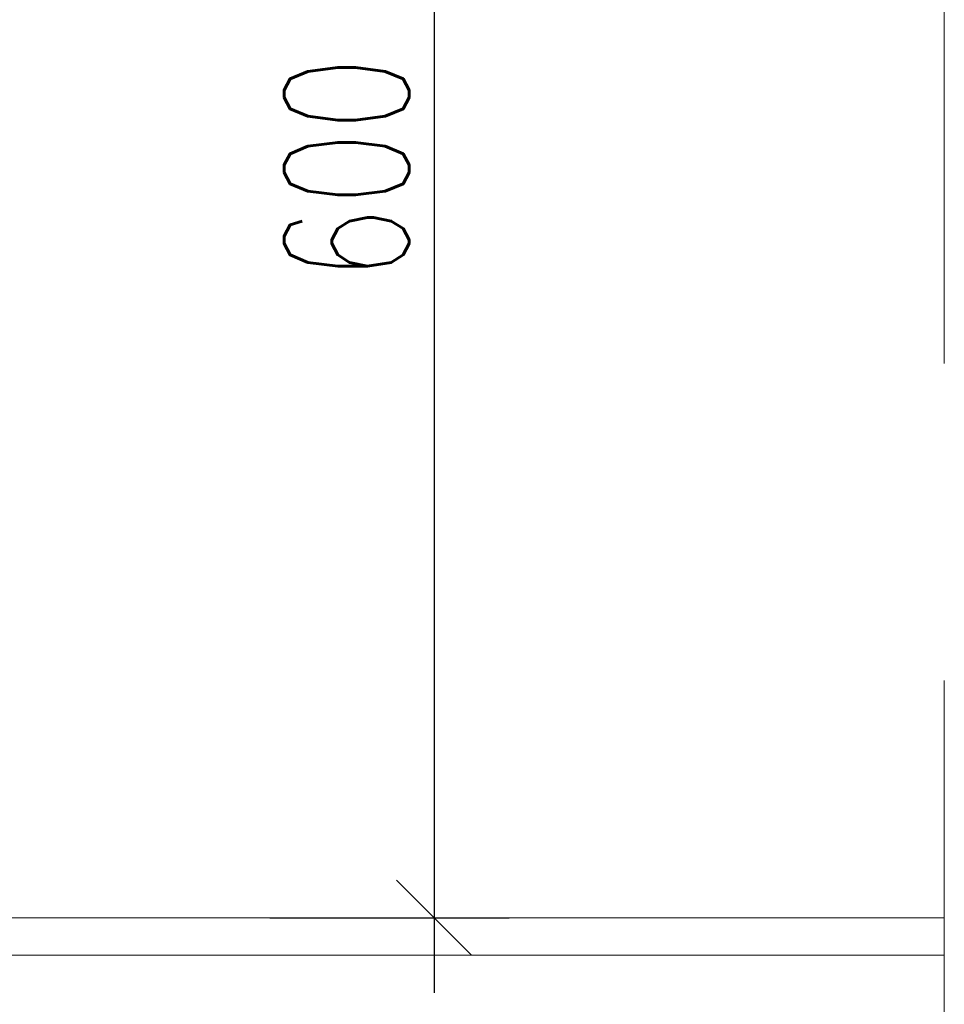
# Model space of a CAD drawing. Header units: millimetres. Extents: x -24591 to -17244, y 245914 to 251151.
# Tile 7 of 20: x -22856 to -22486, y 247925 to 248319. Entities that reach past the tile are written whole.
import ezdxf

# ---------------------------------------------------------------- set-up
doc = ezdxf.new("R2010")
doc.units = ezdxf.units.MM
doc.header["$MEASUREMENT"] = 0
doc.linetypes.add('IS-DASHED', pattern=[19.05, 12.7, -6.35])
doc.layers.get('0').update_dxf_attribs({"lineweight": 15})
doc.layers.get('Defpoints').update_dxf_attribs({"color": 254, "lineweight": 0})
doc.layers.add('IS-profil-cienka', color=7, linetype='Continuous', lineweight=15)
doc.styles.add('simplex07', font='simplex.shx', dxfattribs={"width": 0.7})
doc.dimstyles.new('IS', dxfattribs={"dimscale": 10, "dimtxt": 5, "dimasz": 3, "dimexe": 3, "dimexo": 3, "dimgap": 1, "dimtad": 1, "dimdec": 0, "dimtxsty": 'simplex07', "dimblk": 'OBLIQUE', "dimcen": 2.5, "dimdle": 3, "dimadec": 0, "dimazin": 0, "dimtfac": 1, "dimtdec": 0, "dimtmove": 0, "dimatfit": 3, "dimfxl": 1, "dimarcsym": 0})

# ---------------------------------------------------------------- blocks, each defined once
blk = doc.blocks.new('_Oblique')
at = {"color": 0, "lineweight": -2}
blk.add_line((-0.5, -0.5), (0.5, 0.5), dxfattribs=at)
blk = doc.blocks.new('*D4938')
at = {"layer": 'Defpoints', "color": 0, "transparency": 16777216}
for p in [(-22785.68, 248559.16), (-22785.68, 247959.16), (-22689.91, 247959.16)]:
    blk.add_point(p, dxfattribs=at)
at = {"layer": 'IS-profil-cienka', "color": 0, "lineweight": -2, "transparency": 16777216}
for p, q in [((-22689.91, 248589.16), (-22689.91, 247929.16)), ((-22755.68, 248559.16), (-22659.91, 248559.16)), ((-22755.68, 247959.16), (-22659.91, 247959.16))]:
    blk.add_line(p, q, dxfattribs=at)
at = {"layer": 'IS-profil-cienka', "color": 0, "lineweight": -2, "transparency": 16777216, "xscale": 30, "yscale": 30, "zscale": 30}
for p, rotation in [((-22689.91, 248559.16), 90), ((-22689.91, 247959.16), 270)]:
    blk.add_blockref('_Oblique', p, dxfattribs=dict(at, rotation=rotation))
at = {"layer": 'IS-profil-cienka', "color": 0, "transparency": 16777216, "insert": (-22724.91, 248259.16), "char_height": 50, "attachment_point": 5, "rotation": 90, "style": 'simplex07'}
blk.add_mtext('600', dxfattribs=at)

msp = doc.modelspace()

# ---------------------------------------------------------------- linework, layer by layer
at = {"layer": 'IS-profil-cienka', "linetype": 'IS-DASHED', "lineweight": 9, "ltscale": 20}
msp.add_line((-22485.68, 249959.16), (-22485.68, 247419.16), dxfattribs=at)
at = {"layer": 'IS-profil-cienka'}
for p, q in [((-24460.68, 247959.16), (-22485.68, 247959.16)), ((-24460.68, 247944.16), (-22485.68, 247944.16))]:
    msp.add_line(p, q, dxfattribs=at)

# ---------------------------------------------------------------- dimensions: what is measured, and where the dimension line sits
dim = msp.add_linear_dim(base=(-22689.91, 247959.16), p1=(-22785.68, 248559.16), p2=(-22785.68, 247959.16), angle=90, dimstyle='IS', dxfattribs=at)
dim.commit()
dim.dimension.update_dxf_attribs({"geometry": '*D4938', "text_midpoint": (-22724.91, 248259.16)})

doc.saveas('drawing.dxf')
